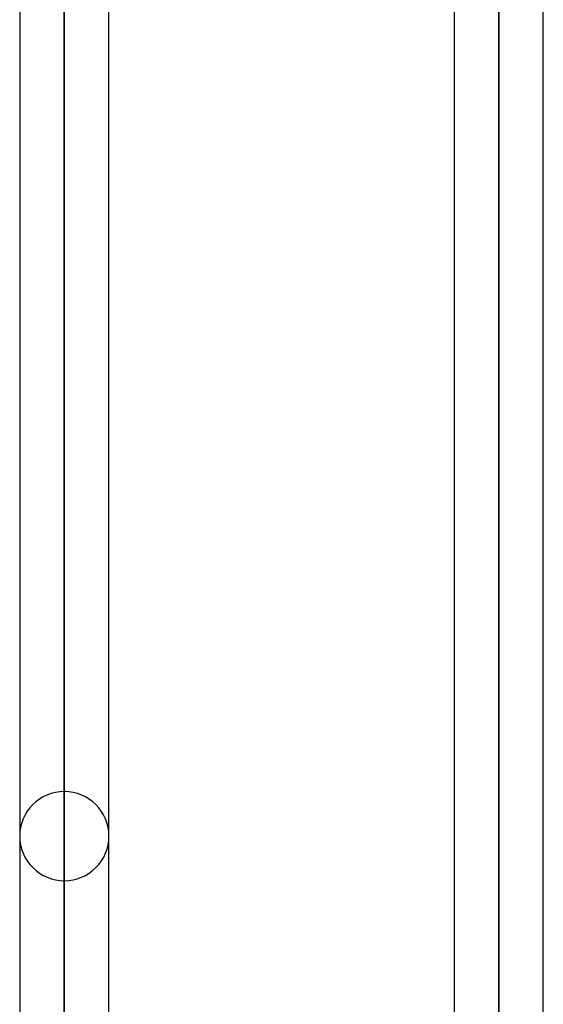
# Model space of a CAD drawing. Header units: millimetres. Extents: x -123 to 100, y -288 to 288.
# Tile 56 of 77: x -32 to -19, y 93 to 118. Entities that reach past the tile are written whole.
import ezdxf

# ---------------------------------------------------------------- set-up
doc = ezdxf.new("R2010")
doc.units = ezdxf.units.MM
doc.layers.add('MAIN-1', color=7, linetype='Continuous')
doc.layers.add('MAIN-2', color=7, linetype='Continuous')

msp = doc.modelspace()

# ---------------------------------------------------------------- linework, layer by layer
at = {"layer": 'MAIN-1'}
for p, q in [((-31.305, 171.99), (-31.305, 0)), ((-20.305, 171.99), (-20.305, 0)), ((-32.435, 171.054), (-32.435, 0)), ((-30.175, 0), (-30.175, 170.929)), ((-21.435, 170.929), (-21.435, 0)), ((-19.175, 0), (-19.175, 170.929))]:
    msp.add_line(p, q, dxfattribs=at)
at = {"layer": 'MAIN-2'}
for p, q in [((-31.305, 0), (-31.305, 171.99)), ((-20.305, 0), (-20.305, 171.99)), ((-20.305, 170.496), (-20.305, 62.596)), ((-20.305, 0), (-20.305, 170.496)), ((-31.305, 170.293), (-31.305, 0)), ((-31.305, 0), (-31.305, 170.293)), ((-31.305, 74.384), (-31.305, 98.762)), ((-31.305, 96.502), (-31.305, 72.675))]:
    msp.add_line(p, q, dxfattribs=at)
for start, end in [(90, 179.9998), (0.0002, 90), (179.9998, 270), (270, 0.0002)]:
    msp.add_arc((-31.305, 97.632), 1.13, start, end, dxfattribs=at)

doc.saveas('drawing.dxf')
